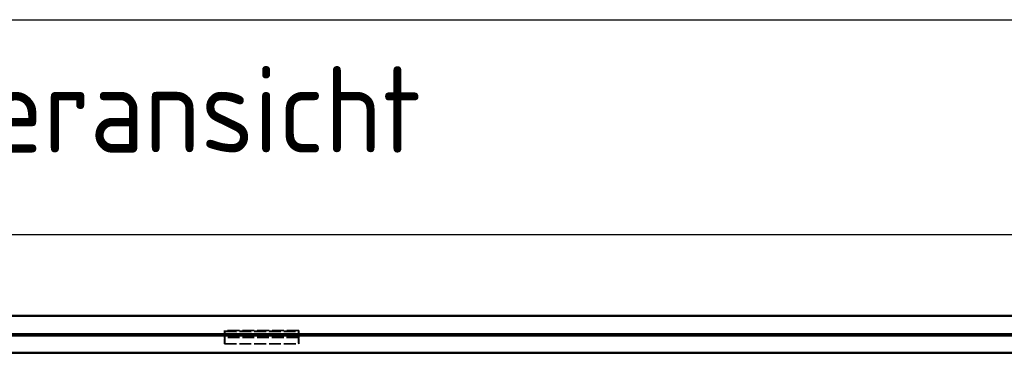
# Model space of a CAD drawing. Header units: millimetres. Extents: x 3367 to 6255, y 2001 to 4216.
# Tile 212 of 256: x 3720 to 4118, y 4080 to 4216. Entities that reach past the tile are written whole.
import ezdxf

# ---------------------------------------------------------------- set-up
doc = ezdxf.new("R2010")
doc.units = ezdxf.units.MM
doc.linetypes.add('DASHED', pattern=[0.2067, 0.1654, -0.0413])
for name, color, linetype, lineweight in [('AM_5', 3, 'Continuous', 25), ('Bemassung', 1, 'Continuous', 25), ('Sichtbare Kanten(DIN)', 7, 'Continuous', 50), ('Sichtbare tangentiale Kanten(DIN)', 7, 'Continuous', 50), ('Verdeckte Kanten(DIN)', 7, 'DASHED', 35), ('Verdeckte tangentiale Kanten(DIN)', 7, 'DASHED', 35)]:
    doc.layers.add(name, color=color, linetype=linetype, lineweight=lineweight)
doc.styles.get("Standard").update_dxf_attribs({"font": 'ISOCP.SHX'})
doc.dimstyles.new('Standard$0', dxfattribs={"dimtxt": 0.18, "dimasz": 0.18, "dimexe": 0.18, "dimexo": 0.0625, "dimgap": 0.09, "dimtad": 0, "dimtih": 1, "dimtoh": 1, "dimdec": 4, "dimzin": 0, "dimdsep": 46, "dimtxsty": 'STANDARD', "dimcen": 0.09, "dimadec": 0, "dimazin": 0, "dimtfac": 1, "dimtdec": 4, "dimtofl": 0, "dimtmove": 0, "dimatfit": 3, "dimfxl": 1, "dimtolj": 1, "dimtzin": 0, "dimarcsym": 0})

# ---------------------------------------------------------------- blocks, each defined once
blk = doc.blocks.new('*D15')
at = {"layer": 'AM_5', "color": 0, "lineweight": -2, "transparency": 16777216}
for p, q in [((3592.6, 3931.8), (3592.6, 4129.03)), ((3594.4, 4128.85), (4303.51, 4128.85)), ((5030.8, 4128.85), (4321.69, 4128.85)), ((5032.6, 3931.8), (5032.6, 4129.03))]:
    blk.add_line(p, q, dxfattribs=at)
at = {"layer": 'AM_5', "color": 0, "transparency": 16777216}
for points in [[(3594.4, 4129.15), (3594.4, 4128.55), (3592.6, 4128.85)], [(5030.8, 4129.15), (5030.8, 4128.55), (5032.6, 4128.85)]]:
    blk.add_solid(points, dxfattribs=at)
at = {"layer": 'Defpoints', "color": 0, "transparency": 16777216}
for p in [(3592.6, 4128.85), (3592.6, 3931.74), (5032.6, 3931.74)]:
    blk.add_point(p, dxfattribs=at)
at = {"layer": 'AM_5', "color": 0, "transparency": 16777216, "insert": (4312.6, 4128.85), "char_height": 10, "attachment_point": 5}
blk.add_mtext('\\A1;144', dxfattribs=at)

msp = doc.modelspace()

# ---------------------------------------------------------------- linework, layer by layer
at = {"lineweight": 25, "ltscale": 0.3}
msp.add_lwpolyline([(3366.79792, 4215.97649), (6254.73103, 4215.97649), (6254.73103, 2001.21373), (3366.79792, 2001.21373)], close=True, dxfattribs=at)
at = {"layer": 'Sichtbare Kanten(DIN)'}
for p, q in [((4958.86086, 4095.87798), (3666.33356, 4095.87798)), ((3666.33356, 4088.45533), (4958.86086, 4088.45533)), ((4252.44673, 4087.87798), (3666.33356, 4087.87798))]:
    msp.add_line(p, q, dxfattribs=at)
at = {"layer": 'Sichtbare tangentiale Kanten(DIN)'}
msp.add_line((3666.33356, 4080.87801), (4252.44673, 4080.87801), dxfattribs=at)
at = {"layer": 'Verdeckte Kanten(DIN)', "ltscale": 4.114689}
for p, q in [((3802.59684, 4089.8782), (3802.59684, 4084.47735)), ((3832.59675, 4089.8782), (3832.59675, 4084.47735))]:
    msp.add_line(p, q, dxfattribs=at)
at = {"layer": 'Verdeckte Kanten(DIN)', "ltscale": 0.600129}
for p, q in [((3802.66318, 4089.67502), (3802.59684, 4089.8782)), ((3832.53041, 4089.67502), (3832.59675, 4089.8782))]:
    msp.add_line(p, q, dxfattribs=at)
at = {"layer": 'Verdeckte Kanten(DIN)', "ltscale": 29.027485}
for p, q in [((3832.59675, 4089.8782), (3802.59684, 4089.8782)), ((3802.59684, 4084.47735), (3832.59675, 4084.47735))]:
    msp.add_line(p, q, dxfattribs=at)
at = {"layer": 'Verdeckte Kanten(DIN)', "ltscale": 1.245264}
for p, q in [((3802.72803, 4087.0745), (3802.72803, 4088.70909)), ((3832.46556, 4087.0745), (3832.46556, 4088.70909))]:
    msp.add_line(p, q, dxfattribs=at)
at = {"layer": 'Verdeckte Kanten(DIN)', "ltscale": 2.2869}
for p, q in [((3802.59684, 4084.47735), (3802.72803, 4087.0745)), ((3832.59675, 4084.47735), (3832.46556, 4087.0745))]:
    msp.add_line(p, q, dxfattribs=at)
at = {"layer": 'Verdeckte Kanten(DIN)', "ltscale": 28.773619}
msp.add_line((3832.46556, 4087.0745), (3802.72803, 4087.0745), dxfattribs=at)
at = {"layer": 'Verdeckte Kanten(DIN)', "ltscale": 0.998739}
for centre, major_axis, start_param, end_param in [((3802.64054, 4088.70909), (0, 1), 4.71238898, 6.021385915), ((3832.55305, 4088.70909), (0, -1), 3.403392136, 4.71238898)]:
    msp.add_ellipse(centre, major_axis=major_axis, ratio=0.087488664, start_param=start_param, end_param=end_param, dxfattribs=at)
at = {"layer": 'Verdeckte tangentiale Kanten(DIN)', "ltscale": 28.899103}
msp.add_line((3802.66318, 4089.67502), (3832.53041, 4089.67502), dxfattribs=at)
at = {"layer": 'Verdeckte tangentiale Kanten(DIN)', "ltscale": 28.773619}
msp.add_line((3802.72803, 4088.70909), (3832.46556, 4088.70909), dxfattribs=at)

# ---------------------------------------------------------------- texts
at = {"layer": 'Bemassung', "lineweight": 25, "ltscale": 0.3, "insert": (3613.52547, 4197.07937), "char_height": 35, "width": 805.8426949, "attachment_point": 1}
msp.add_mtext('Vorderansicht', dxfattribs=at)

# ---------------------------------------------------------------- dimensions: what is measured, and where the dimension line sits
at = {"layer": 'AM_5'}
dim = msp.add_linear_dim(base=(3592.59721, 4128.84923), p1=(5032.59721, 3931.73584), p2=(3592.59721, 3931.73584), angle=0.0000003, text='144', dimstyle='Standard$0', override={"dimtxt": 10, "dimasz": 1.8}, dxfattribs=at)
dim.commit()
dim.dimension.update_dxf_attribs({"geometry": '*D15', "text_midpoint": (4312.59721, 4128.84923)})

doc.saveas('drawing.dxf')
